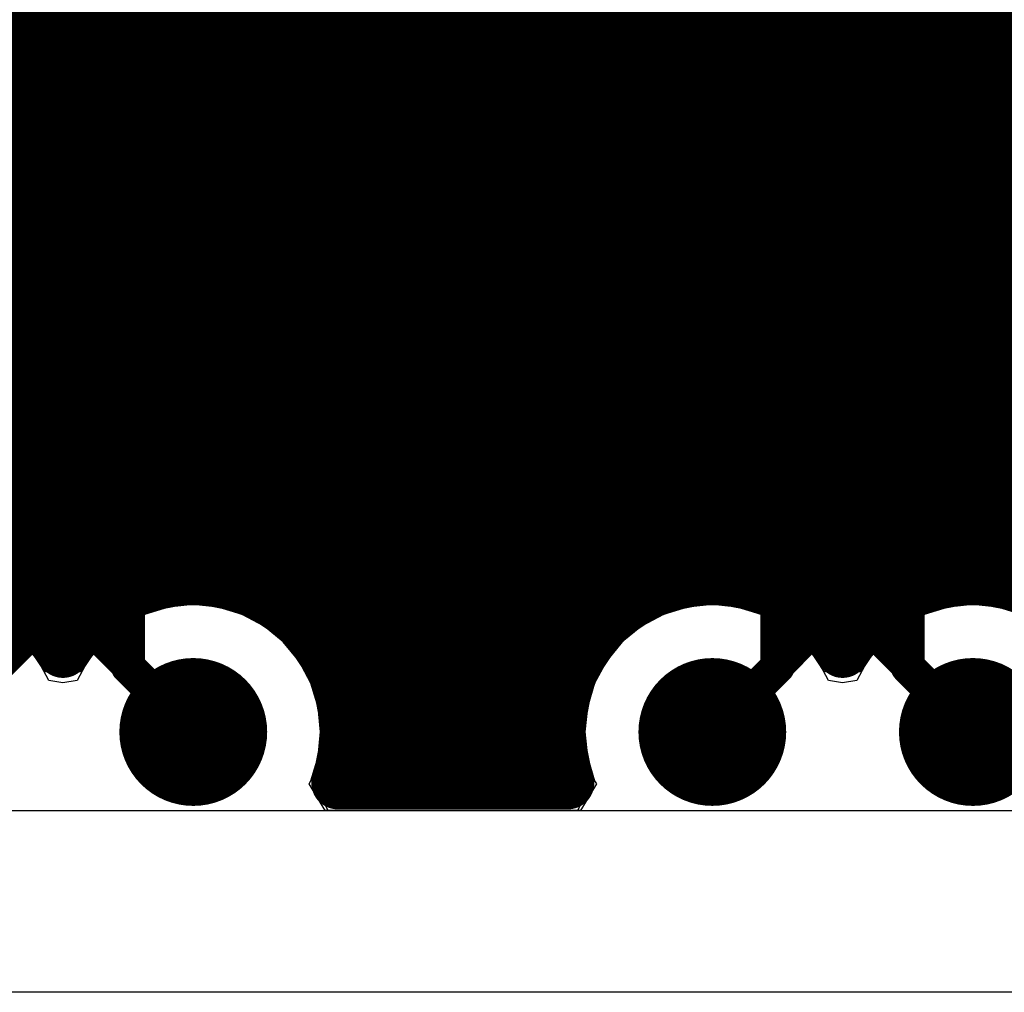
# Model space of a CAD drawing. Header units: millimetres. Extents: x 1.27 to 3.86, y 0.66 to 4.7.
# Tile 72 of 236: x 2.92 to 3.07, y 2 to 2.15. Entities that reach past the tile are written whole.
import ezdxf

# ---------------------------------------------------------------- set-up
doc = ezdxf.new("R2010")
doc.units = ezdxf.units.MM
doc.header["$MEASUREMENT"] = 0
for name, color, linetype in [('BottomLayer', 5, 'Continuous'), ('MidLayer1', 16, 'Continuous'), ('MidLayer2', 76, 'Continuous'), ('MidLayer3', 90, 'Continuous'), ('MidLayer4', 156, 'Continuous'), ('MidLayer5', 130, 'Continuous'), ('MidLayer6', 216, 'Continuous'), ('MultiLayer', 9, 'Continuous'), ('TopLayer', 1, 'Continuous'), ('ViaHoleLayer', 16, 'Continuous')]:
    doc.layers.add(name, color=color, linetype=linetype)

# ---------------------------------------------------------------- blocks, each defined once
blk = doc.blocks.new('SW_218_6LPST_20')
at = {"layer": 'TopLayer'}
for points in [[(-0.175, 0.13996), (-0.175, 0.11004), (-0.125, 0.13996), (-0.125, 0.11004)], [(-0.175, 0.08996), (-0.175, 0.06004), (-0.125, 0.08996), (-0.125, 0.06004)], [(-0.175, 0.03996), (-0.175, 0.01004), (-0.125, 0.03996), (-0.125, 0.01004)]]:
    blk.add_solid(points, dxfattribs=at)
blk = doc.blocks.new('S______QSH_030_01_X_D_A_B_102')
at = {"layer": 'BottomLayer'}
for points in [[(0.15748, 0.16183), (0.15748, 0.17281), (0.06811, 0.16183), (0.06811, 0.17281)], [(0.15748, 0.14215), (0.15748, 0.15313), (0.06811, 0.14215), (0.06811, 0.15313)], [(0.15748, 0.12246), (0.15748, 0.13344), (0.06811, 0.12246), (0.06811, 0.13344)], [(0.15748, 0.10278), (0.15748, 0.11376), (0.06811, 0.10278), (0.06811, 0.11376)], [(0.15748, 0.08309), (0.15748, 0.09407), (0.06811, 0.08309), (0.06811, 0.09407)], [(0.15748, 0.06341), (0.15748, 0.07439), (0.06811, 0.06341), (0.06811, 0.07439)], [(0.15748, 0.04372), (0.15748, 0.0547), (0.06811, 0.04372), (0.06811, 0.0547)], [(0.15748, 0.02404), (0.15748, 0.03502), (0.06811, 0.02404), (0.06811, 0.03502)], [(0.15748, 0.00435), (0.15748, 0.01533), (0.06811, 0.00435), (0.06811, 0.01533)]]:
    blk.add_solid(points, dxfattribs=at)

msp = doc.modelspace()

# ---------------------------------------------------------------- linework, layer by layer
at = {"layer": 'BottomLayer'}
for points, const_width in [([(3.00032, 2.12192), (3.00032, 2.19238)], 0.0052), ([(2.98064, 2.12192), (2.98064, 2.18253)], 0.0052), ([(2.96095, 2.12192), (2.96095, 2.16945)], 0.01), ([(3.02001, 2.07669), (3.02001, 2.12192)], 0.01), ([(2.94127, 2.05355), (2.94127, 2.12192)], 0.0052), ([(3.03969, 2.05355), (3.03969, 2.12192)], 0.0052), ([(3.05938, 2.05355), (3.05938, 2.12192)], 0.0052), ([(2.98698, 2.04366), (3.02001, 2.07669)], 0.01), ([(2.94127, 2.05355), (2.95116, 2.04366)], 0.0052), ([(3.0298, 2.04366), (3.03969, 2.05355)], 0.0052), ([(3.05938, 2.05355), (3.06927, 2.04366)], 0.0052)]:
    msp.add_lwpolyline(points, dxfattribs=dict(at, const_width=const_width))
for points, const_width in [([(2.95845, 2.12192, 1), (2.96345, 2.12192, 1)], 0.005), ([(3.01751, 2.12192, 1), (3.02251, 2.12192, 1)], 0.005), ([(2.93997, 2.12192, 1), (2.94257, 2.12192, 1)], 0.0026), ([(2.97934, 2.12192, 1), (2.98194, 2.12192, 1)], 0.0026), ([(2.99902, 2.12192, 1), (3.00162, 2.12192, 1)], 0.0026), ([(3.03839, 2.12192, 1), (3.04099, 2.12192, 1)], 0.0026), ([(3.05808, 2.12192, 1), (3.06068, 2.12192, 1)], 0.0026), ([(3.01751, 2.07669, 1), (3.02251, 2.07669, 1)], 0.005), ([(3.01751, 2.07669, 1), (3.02251, 2.07669, 1)], 0.005), ([(2.93997, 2.05355, 1), (2.94257, 2.05355, 1)], 0.0026), ([(2.93997, 2.05355, 1), (2.94257, 2.05355, 1)], 0.0026), ([(3.03839, 2.05355, 1), (3.04099, 2.05355, 1)], 0.0026), ([(3.03839, 2.05355, 1), (3.04099, 2.05355, 1)], 0.0026), ([(3.05808, 2.05355, 1), (3.06068, 2.05355, 1)], 0.0026), ([(3.05808, 2.05355, 1), (3.06068, 2.05355, 1)], 0.0026), ([(2.94556, 2.04366, 1), (2.95676, 2.04366, 1)], 0.0112), ([(2.98138, 2.04366, 1), (2.99258, 2.04366, 1)], 0.0112), ([(3.0242, 2.04366, 1), (3.03539, 2.04366, 1)], 0.0112), ([(3.06367, 2.04366, 1), (3.07487, 2.04366, 1)], 0.0112), ([(2.98448, 2.04366, 1), (2.98948, 2.04366, 1)], 0.005), ([(2.94986, 2.04366, 1), (2.95246, 2.04366, 1)], 0.0026), ([(3.02849, 2.04366, 1), (3.0311, 2.04366, 1)], 0.0026), ([(3.06797, 2.04366, 1), (3.07057, 2.04366, 1)], 0.0026)]:
    msp.add_lwpolyline(points, format="xyb", close=True, dxfattribs=dict(at, const_width=const_width))
at = {"layer": 'MidLayer1', "const_width": 0.008}
for points in [[(3.06, 2.06492), (3.06, 2.51395)], [(3.035, 2.06627), (3.035, 2.51391)], [(3.04, 2.06449), (3.04, 2.51151)], [(3.055, 2.06195), (3.055, 2.51153)], [(3.045, 2.06118), (3.045, 2.51041)], [(3.05, 2.05657), (3.05, 2.51041)], [(3.03, 2.06686), (3.03, 2.50429)], [(3.025, 2.06636), (3.025, 2.49515)], [(2.935, 2.0603), (2.935, 2.49305)], [(3.065, 2.06646), (3.065, 2.48562)], [(2.93, 2.0579), (2.93, 2.27125)], [(2.94, 2.064), (2.94, 2.26802)], [(2.925, 2.06266), (2.925, 2.2662)], [(2.945, 2.06602), (2.945, 2.26316)], [(2.95, 2.06683), (2.95, 2.18203)], [(3.02, 2.06469), (3.02, 2.17916)], [(3.07, 2.06685), (3.07, 2.17891)], [(2.955, 2.06654), (2.955, 2.17539)], [(2.985, 2.03594), (2.985, 2.17413)], [(3.015, 2.06153), (3.015, 2.17395)], [(3.075, 2.06614), (3.075, 2.17382)], [(2.96, 2.06511), (2.96, 2.17187)], [(2.98, 2.03594), (2.98, 2.17116)], [(2.99, 2.03594), (2.99, 2.17199)], [(3.01, 2.05576), (3.01, 2.17106)], [(2.965, 2.06228), (2.965, 2.16995)], [(2.975, 2.03594), (2.975, 2.16962)], [(2.995, 2.03594), (2.995, 2.17001)], [(3.005, 2.03594), (3.005, 2.16958)], [(2.97, 2.0572), (2.97, 2.16924)], [(3, 2.03594), (3, 2.16925)], [(2.55201, 2.155), (3.27146, 2.155)], [(2.55502, 2.15), (3.26845, 2.15)], [(2.55723, 2.145), (3.26625, 2.145)], [(2.55875, 2.14), (3.26473, 2.14)], [(2.55965, 2.135), (3.26383, 2.135)], [(2.55998, 2.13), (3.2635, 2.13)], [(2.55974, 2.125), (3.26374, 2.125)], [(2.55893, 2.12), (3.26455, 2.12)], [(2.55752, 2.115), (3.26596, 2.115)], [(2.55543, 2.11), (3.26804, 2.11)], [(2.55257, 2.105), (3.27091, 2.105)], [(2.54871, 2.1), (3.27476, 2.1)], [(2.54347, 2.095), (3.28001, 2.095)], [(2.53579, 2.09), (3.28769, 2.09)], [(2.49151, 2.085), (3.37376, 2.085)], [(2.49293, 2.08), (3.37223, 2.08)], [(2.49383, 2.075), (3.37186, 2.075)], [(2.49424, 2.07), (3.36462, 2.07)], [(2.92078, 2.065), (2.94207, 2.065)], [(2.96026, 2.065), (3.0207, 2.065)], [(3.03889, 2.065), (3.06018, 2.065)], [(2.92815, 2.06), (2.9347, 2.06)], [(2.96763, 2.06), (3.01333, 2.06)], [(3.04626, 2.06), (3.05281, 2.06)], [(2.9714, 2.055), (3.00956, 2.055)], [(2.97348, 2.05), (3.00748, 2.05)], [(2.97432, 2.045), (3.00663, 2.045)], [(2.97407, 2.04), (3.00689, 2.04)], [(2.97304, 2.03594), (3.00792, 2.03594)]]:
    msp.add_lwpolyline(points, dxfattribs=at)
for points in [[(2.88981, 2.03594, -0.898243), (2.93142, 2.05585)], [(2.93142, 2.05585, -0.755611), (2.97436, 2.04366)], [(3.00792, 2.03594, -0.898242), (3.04953, 2.05585)], [(3.04953, 2.05585, -0.755611), (3.09247, 2.04366)], [(2.97436, 2.04366, -0.084964), (2.97304, 2.03594)]]:
    msp.add_lwpolyline(points, format="xyb", dxfattribs=at)
at = {"layer": 'MidLayer1'}
for points, const_width in [([(2.948, 2.06683, 1), (2.952, 2.06683, 1)], 0.004), ([(2.953, 2.06654, 1), (2.957, 2.06654, 1)], 0.004), ([(3.028, 2.06686, 1), (3.032, 2.06686, 1)], 0.004), ([(3.063, 2.06646, 1), (3.067, 2.06646, 1)], 0.004), ([(3.068, 2.06685, 1), (3.072, 2.06685, 1)], 0.004), ([(2.94007, 2.065, 1), (2.94407, 2.065, 1)], 0.004), ([(2.943, 2.06602, 1), (2.947, 2.06602, 1)], 0.004), ([(2.958, 2.06511, 1), (2.962, 2.06511, 1)], 0.004), ([(2.95826, 2.065, 1), (2.96226, 2.065, 1)], 0.004), ([(3.0187, 2.065, 1), (3.0227, 2.065, 1)], 0.004), ([(3.023, 2.06636, 1), (3.027, 2.06636, 1)], 0.004), ([(3.033, 2.06627, 1), (3.037, 2.06627, 1)], 0.004), ([(3.03689, 2.065, 1), (3.04089, 2.065, 1)], 0.004), ([(3.05818, 2.065, 1), (3.06218, 2.065, 1)], 0.004), ([(3.073, 2.06614, 1), (3.077, 2.06614, 1)], 0.004), ([(2.938, 2.064, 1), (2.942, 2.064, 1)], 0.004), ([(3.018, 2.06469, 1), (3.022, 2.06469, 1)], 0.004), ([(3.038, 2.06449, 1), (3.042, 2.06449, 1)], 0.004), ([(3.058, 2.06492, 1), (3.062, 2.06492, 1)], 0.004), ([(2.923, 2.06266, 1), (2.927, 2.06266, 1)], 0.004), ([(2.963, 2.06228, 1), (2.967, 2.06228, 1)], 0.004), ([(3.013, 2.06153, 1), (3.017, 2.06153, 1)], 0.004), ([(3.043, 2.06118, 1), (3.047, 2.06118, 1)], 0.004), ([(3.053, 2.06195, 1), (3.057, 2.06195, 1)], 0.004), ([(2.92615, 2.06, 1), (2.93015, 2.06, 1)], 0.004), ([(2.9327, 2.06, 1), (2.9367, 2.06, 1)], 0.004), ([(2.933, 2.0603, 1), (2.937, 2.0603, 1)], 0.004), ([(2.96563, 2.06, 1), (2.96963, 2.06, 1)], 0.004), ([(3.01133, 2.06, 1), (3.01533, 2.06, 1)], 0.004), ([(3.04426, 2.06, 1), (3.04826, 2.06, 1)], 0.004), ([(3.05081, 2.06, 1), (3.05481, 2.06, 1)], 0.004), ([(2.928, 2.0579, 1), (2.932, 2.0579, 1)], 0.004), ([(2.968, 2.0572, 1), (2.972, 2.0572, 1)], 0.004), ([(3.048, 2.05657, 1), (3.052, 2.05657, 1)], 0.004), ([(2.92942, 2.05585, 1), (2.93342, 2.05585, 1)], 0.004), ([(2.92942, 2.05585, 1), (2.93342, 2.05585, 1)], 0.004), ([(2.9694, 2.055, 1), (2.9734, 2.055, 1)], 0.004), ([(3.00756, 2.055, 1), (3.01156, 2.055, 1)], 0.004), ([(3.008, 2.05576, 1), (3.012, 2.05576, 1)], 0.004), ([(3.04753, 2.05585, 1), (3.05153, 2.05585, 1)], 0.004), ([(3.04753, 2.05585, 1), (3.05153, 2.05585, 1)], 0.004), ([(2.94556, 2.04366, 1), (2.95676, 2.04366, 1)], 0.0112), ([(2.98138, 2.04366, 1), (2.99258, 2.04366, 1)], 0.0112), ([(3.0242, 2.04366, 1), (3.03539, 2.04366, 1)], 0.0112), ([(3.06367, 2.04366, 1), (3.07487, 2.04366, 1)], 0.0112), ([(2.97148, 2.05, 1), (2.97548, 2.05, 1)], 0.004), ([(3.00548, 2.05, 1), (3.00948, 2.05, 1)], 0.004), ([(2.97232, 2.045, 1), (2.97632, 2.045, 1)], 0.004), ([(3.00463, 2.045, 1), (3.00863, 2.045, 1)], 0.004), ([(2.97236, 2.04366, 1), (2.97636, 2.04366, 1)], 0.004), ([(2.97236, 2.04366, 1), (2.97636, 2.04366, 1)], 0.004), ([(2.97207, 2.04, 1), (2.97607, 2.04, 1)], 0.004), ([(3.00489, 2.04, 1), (3.00889, 2.04, 1)], 0.004), ([(2.97104, 2.03594, 1), (2.97504, 2.03594, 1)], 0.004), ([(2.97104, 2.03594, 1), (2.97504, 2.03594, 1)], 0.004), ([(2.973, 2.03594, 1), (2.977, 2.03594, 1)], 0.004), ([(2.978, 2.03594, 1), (2.982, 2.03594, 1)], 0.004), ([(2.983, 2.03594, 1), (2.987, 2.03594, 1)], 0.004), ([(2.988, 2.03594, 1), (2.992, 2.03594, 1)], 0.004), ([(2.993, 2.03594, 1), (2.997, 2.03594, 1)], 0.004), ([(2.998, 2.03594, 1), (3.002, 2.03594, 1)], 0.004), ([(3.003, 2.03594, 1), (3.007, 2.03594, 1)], 0.004), ([(3.00592, 2.03594, 1), (3.00992, 2.03594, 1)], 0.004), ([(3.00592, 2.03594, 1), (3.00992, 2.03594, 1)], 0.004)]:
    msp.add_lwpolyline(points, format="xyb", close=True, dxfattribs=dict(at, const_width=const_width))
at = {"layer": 'MidLayer2', "const_width": 0.0048}
for points in [[(2.97986, 2.1621), (2.99945, 2.1425)], [(3.02902, 2.1545), (3.04869, 2.13483)], [(2.66948, 2.14701), (2.92924, 2.14701)], [(2.92924, 2.14701), (2.99095, 2.0853)], [(2.99945, 2.1425), (3.02405, 2.1425)], [(3.02405, 2.1425), (3.03669, 2.12986)], [(2.66451, 2.13501), (2.92427, 2.13501)], [(2.92427, 2.13501), (2.9862, 2.07308)], [(3.04869, 2.09295), (3.04869, 2.13483)], [(3.03669, 2.09792), (3.03669, 2.12986)], [(2.91648, 2.12012), (2.93742, 2.09918)], [(2.91151, 2.10812), (2.92542, 2.09421)], [(2.93742, 2.0574), (2.93742, 2.09918)], [(3.02407, 2.0853), (3.03669, 2.09792)], [(2.92542, 2.0574), (2.92542, 2.09421)], [(3.02882, 2.07308), (3.04869, 2.09295)], [(2.99095, 2.0853), (3.02407, 2.0853)], [(2.9862, 2.07308), (3.02882, 2.07308)], [(2.91168, 2.04366), (2.92542, 2.0574)], [(2.93742, 2.0574), (2.95116, 2.04366)]]:
    msp.add_lwpolyline(points, dxfattribs=at)
at = {"layer": 'MidLayer2'}
for points, const_width in [([(2.92804, 2.14701, 1), (2.93044, 2.14701, 1)], 0.0024), ([(2.92804, 2.14701, 1), (2.93044, 2.14701, 1)], 0.0024), ([(2.99825, 2.1425, 1), (3.00065, 2.1425, 1)], 0.0024), ([(2.99825, 2.1425, 1), (3.00065, 2.1425, 1)], 0.0024), ([(3.02285, 2.1425, 1), (3.02525, 2.1425, 1)], 0.0024), ([(3.02285, 2.1425, 1), (3.02525, 2.1425, 1)], 0.0024), ([(2.92307, 2.13501, 1), (2.92547, 2.13501, 1)], 0.0024), ([(2.92307, 2.13501, 1), (2.92547, 2.13501, 1)], 0.0024), ([(3.04749, 2.13483, 1), (3.04989, 2.13483, 1)], 0.0024), ([(3.04749, 2.13483, 1), (3.04989, 2.13483, 1)], 0.0024), ([(3.03549, 2.12986, 1), (3.03789, 2.12986, 1)], 0.0024), ([(3.03549, 2.12986, 1), (3.03789, 2.12986, 1)], 0.0024), ([(2.93622, 2.09918, 1), (2.93862, 2.09918, 1)], 0.0024), ([(2.93622, 2.09918, 1), (2.93862, 2.09918, 1)], 0.0024), ([(3.03549, 2.09792, 1), (3.03789, 2.09792, 1)], 0.0024), ([(3.03549, 2.09792, 1), (3.03789, 2.09792, 1)], 0.0024), ([(2.92422, 2.09421, 1), (2.92662, 2.09421, 1)], 0.0024), ([(2.92422, 2.09421, 1), (2.92662, 2.09421, 1)], 0.0024), ([(3.04749, 2.09295, 1), (3.04989, 2.09295, 1)], 0.0024), ([(3.04749, 2.09295, 1), (3.04989, 2.09295, 1)], 0.0024), ([(2.98975, 2.0853, 1), (2.99215, 2.0853, 1)], 0.0024), ([(2.98975, 2.0853, 1), (2.99215, 2.0853, 1)], 0.0024), ([(3.02287, 2.0853, 1), (3.02527, 2.0853, 1)], 0.0024), ([(3.02287, 2.0853, 1), (3.02527, 2.0853, 1)], 0.0024), ([(2.985, 2.07308, 1), (2.9874, 2.07308, 1)], 0.0024), ([(2.985, 2.07308, 1), (2.9874, 2.07308, 1)], 0.0024), ([(3.02762, 2.07308, 1), (3.03002, 2.07308, 1)], 0.0024), ([(3.02762, 2.07308, 1), (3.03002, 2.07308, 1)], 0.0024), ([(2.92422, 2.0574, 1), (2.92662, 2.0574, 1)], 0.0024), ([(2.92422, 2.0574, 1), (2.92662, 2.0574, 1)], 0.0024), ([(2.93622, 2.0574, 1), (2.93862, 2.0574, 1)], 0.0024), ([(2.93622, 2.0574, 1), (2.93862, 2.0574, 1)], 0.0024), ([(2.94556, 2.04366, 1), (2.95676, 2.04366, 1)], 0.0112), ([(2.98138, 2.04366, 1), (2.99258, 2.04366, 1)], 0.0112), ([(3.0242, 2.04366, 1), (3.03539, 2.04366, 1)], 0.0112), ([(3.06367, 2.04366, 1), (3.07487, 2.04366, 1)], 0.0112), ([(2.94996, 2.04366, 1), (2.95236, 2.04366, 1)], 0.0024)]:
    msp.add_lwpolyline(points, format="xyb", close=True, dxfattribs=dict(at, const_width=const_width))
at = {"layer": 'MidLayer3'}
for p, q in [((2.9474, 2.06258), (2.94378, 2.06148)), ((2.95116, 2.06295), (2.9474, 2.06258)), ((2.95493, 2.06258), (2.95116, 2.06295)), ((2.95855, 2.06148), (2.95493, 2.06258)), ((3.02603, 2.06258), (3.02241, 2.06148)), ((3.0298, 2.06295), (3.02603, 2.06258)), ((3.03356, 2.06258), (3.0298, 2.06295)), ((3.03718, 2.06148), (3.03356, 2.06258)), ((3.06551, 2.06258), (3.06189, 2.06148)), ((3.06927, 2.06295), (3.06551, 2.06258)), ((3.07304, 2.06258), (3.06927, 2.06295)), ((3.07666, 2.06148), (3.07304, 2.06258)), ((2.94378, 2.06148), (2.94044, 2.0597)), ((2.96188, 2.0597), (2.95855, 2.06148)), ((3.02241, 2.06148), (3.01908, 2.0597)), ((3.04051, 2.0597), (3.03718, 2.06148)), ((3.06189, 2.06148), (3.05855, 2.0597)), ((2.92533, 2.0573), (2.9224, 2.0597)), ((2.94044, 2.0597), (2.93752, 2.0573)), ((2.9648, 2.0573), (2.96188, 2.0597)), ((3.01908, 2.0597), (3.01615, 2.0573)), ((3.04344, 2.0573), (3.04051, 2.0597)), ((3.05855, 2.0597), (3.05563, 2.0573)), ((2.92773, 2.05438), (2.92533, 2.0573)), ((2.93752, 2.0573), (2.93512, 2.05438)), ((2.9672, 2.05438), (2.9648, 2.0573)), ((3.01615, 2.0573), (3.01375, 2.05438)), ((3.04584, 2.05438), (3.04344, 2.0573)), ((3.05563, 2.0573), (3.05323, 2.05438)), ((2.92929, 2.05146), (2.92773, 2.05438)), ((2.93512, 2.05438), (2.93356, 2.05146)), ((2.96899, 2.05104), (2.9672, 2.05438)), ((3.01375, 2.05438), (3.01197, 2.05104)), ((3.0474, 2.05146), (3.04584, 2.05438)), ((3.05323, 2.05438), (3.05167, 2.05146)), ((2.93142, 2.05108), (2.92929, 2.05146)), ((2.93356, 2.05146), (2.93142, 2.05108)), ((3.04953, 2.05108), (3.0474, 2.05146)), ((3.05167, 2.05146), (3.04953, 2.05108)), ((2.97008, 2.04742), (2.96899, 2.05104)), ((3.01197, 2.05104), (3.01087, 2.04742)), ((2.97046, 2.04366), (2.97008, 2.04742)), ((3.01087, 2.04742), (3.0105, 2.04366)), ((2.97008, 2.03989), (2.97046, 2.04366)), ((3.0105, 2.04366), (3.01087, 2.03989)), ((2.96899, 2.03627), (2.97008, 2.03989)), ((3.01087, 2.03989), (3.01197, 2.03627)), ((2.96872, 2.03578), (2.96899, 2.03627)), ((3.01197, 2.03627), (3.01224, 2.03578)), ((2.97112, 2.03178), (2.96872, 2.03578)), ((3.01224, 2.03578), (3.00984, 2.03178)), ((3.00984, 2.03178), (2.97112, 2.03178))]:
    msp.add_line(p, q, dxfattribs=at)
at = {"layer": 'MidLayer3', "const_width": 0.0112}
for points in [[(2.94556, 2.04366, 1), (2.95676, 2.04366, 1)], [(2.98138, 2.04366, 1), (2.99258, 2.04366, 1)], [(3.0242, 2.04366, 1), (3.03539, 2.04366, 1)], [(3.06367, 2.04366, 1), (3.07487, 2.04366, 1)]]:
    msp.add_lwpolyline(points, format="xyb", close=True, dxfattribs=at)
at = {"layer": 'MidLayer4'}
for p, q in [((2.95116, 2.06323), (2.94367, 2.06174)), ((2.95865, 2.06174), (2.95116, 2.06323)), ((3.0298, 2.06323), (3.0223, 2.06174)), ((3.03729, 2.06174), (3.0298, 2.06323)), ((3.06927, 2.06323), (3.06178, 2.06174)), ((3.07676, 2.06174), (3.06927, 2.06323)), ((2.92553, 2.0575), (2.91918, 2.06174)), ((2.94367, 2.06174), (2.93732, 2.0575)), ((2.96501, 2.0575), (2.95865, 2.06174)), ((3.0223, 2.06174), (3.01595, 2.0575)), ((3.04364, 2.0575), (3.03729, 2.06174)), ((3.06178, 2.06174), (3.05543, 2.0575)), ((2.92865, 2.05283), (2.92553, 2.0575)), ((2.93732, 2.0575), (2.9342, 2.05283)), ((2.96925, 2.05115), (2.96501, 2.0575)), ((3.01595, 2.0575), (3.01171, 2.05115)), ((3.04676, 2.05283), (3.04364, 2.0575)), ((3.05543, 2.0575), (3.05231, 2.05283)), ((2.92881, 2.05277), (2.92865, 2.05283)), ((2.93403, 2.05277), (2.92881, 2.05277)), ((2.9342, 2.05283), (2.93403, 2.05277)), ((3.04692, 2.05277), (3.04676, 2.05283)), ((3.05214, 2.05277), (3.04692, 2.05277)), ((3.05231, 2.05283), (3.05214, 2.05277)), ((2.97074, 2.04366), (2.96925, 2.05115)), ((3.01171, 2.05115), (3.01022, 2.04366)), ((2.96937, 2.03678), (2.97074, 2.04366)), ((3.01022, 2.04366), (3.01159, 2.03678)), ((2.96995, 2.03486), (2.96937, 2.03678)), ((3.01159, 2.03678), (3.01101, 2.03486)), ((2.97159, 2.03178), (2.96995, 2.03486)), ((3.01101, 2.03486), (3.00936, 2.03178)), ((3.00936, 2.03178), (2.97159, 2.03178))]:
    msp.add_line(p, q, dxfattribs=at)
at = {"layer": 'MidLayer4', "const_width": 0.0112}
for points in [[(2.94556, 2.04366, 1), (2.95676, 2.04366, 1)], [(2.98138, 2.04366, 1), (2.99258, 2.04366, 1)], [(3.0242, 2.04366, 1), (3.03539, 2.04366, 1)], [(3.06367, 2.04366, 1), (3.07487, 2.04366, 1)]]:
    msp.add_lwpolyline(points, format="xyb", close=True, dxfattribs=at)
at = {"layer": 'MidLayer5'}
for p, q in [((3.06587, 2.18825), (3.06587, 2.06262)), ((2.9474, 2.06258), (2.94378, 2.06148)), ((2.95116, 2.06295), (2.9474, 2.06258)), ((2.95493, 2.06258), (2.95116, 2.06295)), ((2.95855, 2.06148), (2.95493, 2.06258)), ((3.02603, 2.06258), (3.02241, 2.06148)), ((3.0298, 2.06295), (3.02603, 2.06258)), ((3.03356, 2.06258), (3.0298, 2.06295)), ((3.03718, 2.06148), (3.03356, 2.06258)), ((3.06551, 2.06258), (3.06189, 2.06148)), ((3.06587, 2.06262), (3.06551, 2.06258)), ((2.94378, 2.06148), (2.94044, 2.0597)), ((2.96188, 2.0597), (2.95855, 2.06148)), ((3.02241, 2.06148), (3.01908, 2.0597)), ((3.04051, 2.0597), (3.03718, 2.06148)), ((3.06189, 2.06148), (3.05855, 2.0597)), ((2.92533, 2.0573), (2.9224, 2.0597)), ((2.94044, 2.0597), (2.93752, 2.0573)), ((2.9648, 2.0573), (2.96188, 2.0597)), ((3.01908, 2.0597), (3.01615, 2.0573)), ((3.04344, 2.0573), (3.04051, 2.0597)), ((3.05855, 2.0597), (3.05563, 2.0573)), ((2.92773, 2.05438), (2.92533, 2.0573)), ((2.93752, 2.0573), (2.93512, 2.05438)), ((2.9672, 2.05438), (2.9648, 2.0573)), ((3.01615, 2.0573), (3.01375, 2.05438)), ((3.04584, 2.05438), (3.04344, 2.0573)), ((3.05563, 2.0573), (3.05323, 2.05438)), ((2.92929, 2.05146), (2.92773, 2.05438)), ((2.93512, 2.05438), (2.93356, 2.05146)), ((2.96899, 2.05104), (2.9672, 2.05438)), ((3.01375, 2.05438), (3.01197, 2.05104)), ((3.0474, 2.05146), (3.04584, 2.05438)), ((3.05323, 2.05438), (3.05167, 2.05146)), ((2.93142, 2.05108), (2.92929, 2.05146)), ((2.93356, 2.05146), (2.93142, 2.05108)), ((3.04953, 2.05108), (3.0474, 2.05146)), ((3.05167, 2.05146), (3.04953, 2.05108)), ((2.97008, 2.04742), (2.96899, 2.05104)), ((3.01197, 2.05104), (3.01087, 2.04742)), ((2.97046, 2.04366), (2.97008, 2.04742)), ((3.01087, 2.04742), (3.0105, 2.04366)), ((2.97008, 2.03989), (2.97046, 2.04366)), ((3.0105, 2.04366), (3.01087, 2.03989)), ((2.96899, 2.03627), (2.97008, 2.03989)), ((3.01087, 2.03989), (3.01197, 2.03627)), ((2.96872, 2.03578), (2.96899, 2.03627)), ((3.01197, 2.03627), (3.01224, 2.03578)), ((2.97112, 2.03178), (2.96872, 2.03578)), ((3.01224, 2.03578), (3.00984, 2.03178)), ((3.00984, 2.03178), (2.97112, 2.03178))]:
    msp.add_line(p, q, dxfattribs=at)
at = {"layer": 'MidLayer5', "const_width": 0.0112}
for points in [[(2.94556, 2.04366, 1), (2.95676, 2.04366, 1)], [(2.98138, 2.04366, 1), (2.99258, 2.04366, 1)], [(3.0242, 2.04366, 1), (3.03539, 2.04366, 1)], [(3.06367, 2.04366, 1), (3.07487, 2.04366, 1)]]:
    msp.add_lwpolyline(points, format="xyb", close=True, dxfattribs=at)
at = {"layer": 'MidLayer6', "const_width": 0.0048}
for points in [[(3.04341, 2.14861), (3.06642, 2.17163)], [(3.00576, 2.14511), (3.02126, 2.16061)], [(3.01776, 2.14014), (3.02623, 2.14861)], [(3.02623, 2.14861), (3.04341, 2.14861)], [(3.00576, 2.1042), (3.00576, 2.14511)], [(3.01776, 2.10917), (3.01776, 2.14014)], [(3.01776, 2.10917), (3.02659, 2.10034)], [(3.00576, 2.1042), (3.02162, 2.08834)], [(3.02659, 2.10034), (3.03811, 2.10034)], [(3.03811, 2.10034), (3.05553, 2.08292)], [(3.02162, 2.08834), (3.03314, 2.08834)], [(3.03314, 2.08834), (3.04353, 2.07795)], [(3.05553, 2.0574), (3.05553, 2.08292)], [(3.04353, 2.0574), (3.04353, 2.07795)], [(3.0298, 2.04366), (3.04353, 2.0574)], [(3.05553, 2.0574), (3.06927, 2.04366)]]:
    msp.add_lwpolyline(points, dxfattribs=at)
at = {"layer": 'MidLayer6'}
for points, const_width in [([(3.02503, 2.14861, 1), (3.02743, 2.14861, 1)], 0.0024), ([(3.02503, 2.14861, 1), (3.02743, 2.14861, 1)], 0.0024), ([(3.04221, 2.14861, 1), (3.04461, 2.14861, 1)], 0.0024), ([(3.04221, 2.14861, 1), (3.04461, 2.14861, 1)], 0.0024), ([(3.00456, 2.14511, 1), (3.00696, 2.14511, 1)], 0.0024), ([(3.00456, 2.14511, 1), (3.00696, 2.14511, 1)], 0.0024), ([(3.01656, 2.14014, 1), (3.01896, 2.14014, 1)], 0.0024), ([(3.01656, 2.14014, 1), (3.01896, 2.14014, 1)], 0.0024), ([(3.01656, 2.10917, 1), (3.01896, 2.10917, 1)], 0.0024), ([(3.01656, 2.10917, 1), (3.01896, 2.10917, 1)], 0.0024), ([(3.00456, 2.1042, 1), (3.00696, 2.1042, 1)], 0.0024), ([(3.00456, 2.1042, 1), (3.00696, 2.1042, 1)], 0.0024), ([(3.02539, 2.10034, 1), (3.02779, 2.10034, 1)], 0.0024), ([(3.02539, 2.10034, 1), (3.02779, 2.10034, 1)], 0.0024), ([(3.03691, 2.10034, 1), (3.03931, 2.10034, 1)], 0.0024), ([(3.03691, 2.10034, 1), (3.03931, 2.10034, 1)], 0.0024), ([(3.02042, 2.08834, 1), (3.02282, 2.08834, 1)], 0.0024), ([(3.02042, 2.08834, 1), (3.02282, 2.08834, 1)], 0.0024), ([(3.03194, 2.08834, 1), (3.03434, 2.08834, 1)], 0.0024), ([(3.03194, 2.08834, 1), (3.03434, 2.08834, 1)], 0.0024), ([(3.05433, 2.08292, 1), (3.05673, 2.08292, 1)], 0.0024), ([(3.05433, 2.08292, 1), (3.05673, 2.08292, 1)], 0.0024), ([(3.04233, 2.07795, 1), (3.04473, 2.07795, 1)], 0.0024), ([(3.04233, 2.07795, 1), (3.04473, 2.07795, 1)], 0.0024), ([(3.04233, 2.0574, 1), (3.04473, 2.0574, 1)], 0.0024), ([(3.04233, 2.0574, 1), (3.04473, 2.0574, 1)], 0.0024), ([(3.05433, 2.0574, 1), (3.05673, 2.0574, 1)], 0.0024), ([(3.05433, 2.0574, 1), (3.05673, 2.0574, 1)], 0.0024), ([(2.94556, 2.04366, 1), (2.95676, 2.04366, 1)], 0.0112), ([(2.98138, 2.04366, 1), (2.99258, 2.04366, 1)], 0.0112), ([(3.0242, 2.04366, 1), (3.03539, 2.04366, 1)], 0.0112), ([(3.06367, 2.04366, 1), (3.07487, 2.04366, 1)], 0.0112), ([(3.0286, 2.04366, 1), (3.03099, 2.04366, 1)], 0.0024), ([(3.06807, 2.04366, 1), (3.07047, 2.04366, 1)], 0.0024)]:
    msp.add_lwpolyline(points, format="xyb", close=True, dxfattribs=dict(at, const_width=const_width))
at = {"layer": 'MultiLayer'}
for p, q in [((1.72194, 2.03178), (3.832, 2.03178)), ((3.85735, 2.00422), (1.72194, 2.00423))]:
    msp.add_line(p, q, dxfattribs=at)
at = {"layer": 'MultiLayer', "const_width": 0.0112}
for points in [[(2.94556, 2.04366, 1), (2.95676, 2.04366, 1)], [(2.98138, 2.04366, 1), (2.99258, 2.04366, 1)], [(3.0242, 2.04366, 1), (3.03539, 2.04366, 1)], [(3.06367, 2.04366, 1), (3.07487, 2.04366, 1)]]:
    msp.add_lwpolyline(points, format="xyb", close=True, dxfattribs=at)
at = {"layer": 'TopLayer'}
for p, q in [((3.06374, 2.13585), (3.0316, 2.16799)), ((3.08401, 2.13585), (3.06374, 2.13585))]:
    msp.add_line(p, q, dxfattribs=at)
at = {"layer": 'TopLayer', "const_width": 0.006}
for points in [[(3.01839, 2.16551), (3.05915, 2.12476)], [(2.88303, 2.14263), (3.0189, 2.14263)], [(3.0189, 2.14263), (3.06121, 2.10033)], [(3.05915, 2.12476), (3.08401, 2.12476)], [(2.86766, 2.1237), (2.98632, 2.1237)], [(2.98632, 2.1237), (3.01121, 2.09881)], [(3.06121, 2.08938), (3.06121, 2.10033)], [(3.01121, 2.08938), (3.01121, 2.09881)], [(2.86766, 2.08938), (2.96121, 2.08938)]]:
    msp.add_lwpolyline(points, dxfattribs=at)
at = {"layer": 'TopLayer'}
for points, const_width in [([(3.0174, 2.14263, 1), (3.0204, 2.14263, 1)], 0.003), ([(3.0174, 2.14263, 1), (3.0204, 2.14263, 1)], 0.003), ([(3.05765, 2.12476, 1), (3.06065, 2.12476, 1)], 0.003), ([(3.05765, 2.12476, 1), (3.06065, 2.12476, 1)], 0.003), ([(2.98482, 2.1237, 1), (2.98782, 2.1237, 1)], 0.003), ([(2.98482, 2.1237, 1), (2.98782, 2.1237, 1)], 0.003), ([(3.05971, 2.10033, 1), (3.06271, 2.10033, 1)], 0.003), ([(3.05971, 2.10033, 1), (3.06271, 2.10033, 1)], 0.003), ([(3.00971, 2.09881, 1), (3.01271, 2.09881, 1)], 0.003), ([(3.00971, 2.09881, 1), (3.01271, 2.09881, 1)], 0.003), ([(2.95971, 2.08938, 1), (2.96271, 2.08938, 1)], 0.003), ([(3.00971, 2.08938, 1), (3.01271, 2.08938, 1)], 0.003), ([(3.05971, 2.08938, 1), (3.06271, 2.08938, 1)], 0.003), ([(2.94556, 2.04366, 1), (2.95676, 2.04366, 1)], 0.0112), ([(2.98138, 2.04366, 1), (2.99258, 2.04366, 1)], 0.0112), ([(3.0242, 2.04366, 1), (3.03539, 2.04366, 1)], 0.0112), ([(3.06367, 2.04366, 1), (3.07487, 2.04366, 1)], 0.0112)]:
    msp.add_lwpolyline(points, format="xyb", close=True, dxfattribs=dict(at, const_width=const_width))
at = {"layer": 'ViaHoleLayer', "const_width": 0.0061}
for points in [[(2.94811, 2.04366, 1), (2.95421, 2.04366, 1)], [(2.98393, 2.04366, 1), (2.99003, 2.04366, 1)], [(3.02675, 2.04366, 1), (3.03285, 2.04366, 1)], [(3.06622, 2.04366, 1), (3.07232, 2.04366, 1)]]:
    msp.add_lwpolyline(points, format="xyb", close=True, dxfattribs=at)

# ---------------------------------------------------------------- block references
for name, p, rotation in [('SW_218_6LPST_20', (3.08621, 2.23938), 90), ('S______QSH_030_01_X_D_A_B_102', (2.91174, 2.23471), 270)]:
    msp.add_blockref(name, p, dxfattribs=dict(rotation=rotation))

doc.saveas('drawing.dxf')
